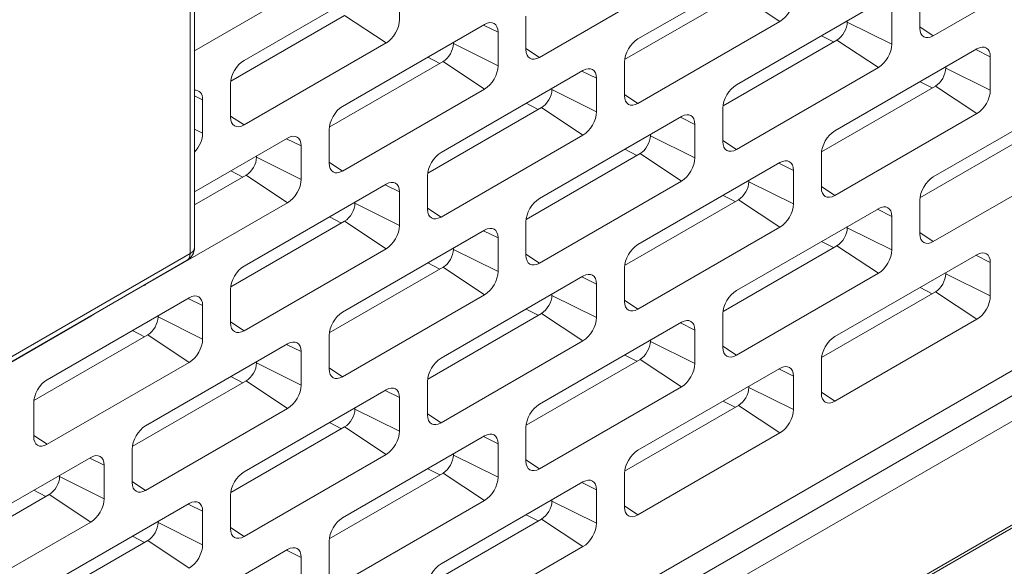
# Model space of a CAD drawing. Header units: millimetres. Extents: x 11 to 1665, y 44 to 957.
# Tile 47 of 69: x 1401 to 1435, y 429 to 447. Entities that reach past the tile are written whole.
import ezdxf

# ---------------------------------------------------------------- set-up
doc = ezdxf.new("R2010")
doc.units = ezdxf.units.MM
doc.header["$MEASUREMENT"] = 0
doc.layers.get('0').update_dxf_attribs({"lineweight": 25})

msp = doc.modelspace()

# ---------------------------------------------------------------- linework, layer by layer
at = {"color": 0, "linetype": 'Continuous', "lineweight": 0, "extrusion": (-5.55112e-17, 0.816497, 0.57735)}
for p, q in [((1356.235, 384.405), (1663.827, 561.993)), ((1356.297, 384.542), (1663.889, 562.13)), ((1366.904, 395.069), (1651.868, 559.593)), ((1652.575, 559.142), (1367.611, 394.618)), ((1367.611, 396.337), (1602.724, 532.079)), ((1407.161, 439.476), (1407.161, 451.765)), ((1407.015, 439.272), (1407.015, 451.561)), ((1432.364, 446.702), (1437.208, 449.499)), ((1427.132, 449.397), (1422.288, 446.6)), ((1418.929, 445.968), (1423.773, 448.764)), ((1413.697, 448.662), (1408.853, 445.866)), ((1414.156, 447.254), (1414.156, 448.397)), ((1421.834, 445.889), (1425.718, 448.131)), ((1425.718, 448.131), (1427.132, 447.192)), ((1431.905, 448.111), (1431.905, 446.968)), ((1407.161, 446.195), (1410.338, 448.029)), ((1430.491, 447.825), (1425.647, 445.029)), ((1408.399, 445.154), (1412.283, 447.396)), ((1412.283, 447.396), (1413.697, 446.458)), ((1430.95, 446.417), (1430.95, 447.56)), ((1417.056, 447.09), (1412.212, 444.294)), ((1417.021, 447.07), (1417.515, 446.825)), ((1418.47, 447.376), (1418.47, 446.233)), ((1422.288, 444.396), (1427.132, 447.192)), ((1429.43, 447.172), (1429.43, 447.213)), ((1429.43, 447.172), (1430.95, 446.417)), ((1417.515, 445.682), (1417.515, 446.825)), ((1431.905, 447.008), (1432.364, 446.702)), ((1408.853, 443.661), (1413.697, 446.458)), ((1415.995, 446.437), (1415.995, 446.478)), ((1415.995, 446.437), (1417.515, 445.682)), ((1425.193, 444.317), (1429.076, 446.56)), ((1428.555, 446.708), (1428.965, 446.495)), ((1429.076, 446.56), (1430.491, 445.621)), ((1418.47, 446.273), (1418.929, 445.968)), ((1433.849, 446.253), (1429.006, 443.457)), ((1433.815, 446.233), (1434.309, 445.988)), ((1411.758, 443.583), (1415.641, 445.825)), ((1415.121, 445.973), (1415.53, 445.76)), ((1415.641, 445.825), (1417.056, 444.886)), ((1421.829, 445.804), (1421.829, 444.661)), ((1434.309, 444.845), (1434.309, 445.988)), ((1420.414, 445.519), (1415.571, 442.722)), ((1420.38, 445.499), (1420.874, 445.253)), ((1425.647, 442.824), (1430.491, 445.621)), ((1432.789, 445.6), (1432.789, 445.641)), ((1432.789, 445.6), (1434.309, 444.845)), ((1408.394, 445.069), (1408.394, 443.926)), ((1420.874, 444.11), (1420.874, 445.253)), ((1431.914, 445.136), (1432.324, 444.923)), ((1412.212, 442.089), (1417.056, 444.886)), ((1419.354, 444.865), (1419.354, 444.906)), ((1419.354, 444.865), (1420.874, 444.11)), ((1421.829, 444.701), (1422.288, 444.396)), ((1428.552, 442.746), (1432.435, 444.988)), ((1432.435, 444.988), (1433.849, 444.049)), ((1407.161, 444.656), (1407.439, 444.518)), ((1407.439, 443.375), (1407.439, 444.518)), ((1418.479, 444.401), (1418.888, 444.189)), ((1437.208, 444.682), (1432.364, 441.885)), ((1415.117, 442.011), (1419, 444.253)), ((1419, 444.253), (1420.414, 443.314)), ((1425.187, 444.233), (1425.187, 443.089)), ((1429.006, 441.252), (1433.849, 444.049)), ((1408.394, 443.966), (1408.853, 443.661)), ((1423.773, 443.947), (1418.929, 441.15)), ((1423.739, 443.927), (1424.233, 443.681)), ((1407.161, 443.513), (1407.439, 443.375)), ((1411.752, 443.498), (1411.752, 442.355)), ((1424.233, 442.538), (1424.233, 443.681)), ((1431.91, 441.174), (1435.794, 443.416)), ((1410.338, 443.212), (1407.161, 441.378)), ((1410.304, 443.192), (1410.798, 442.947)), ((1415.571, 440.517), (1420.414, 443.314)), ((1422.712, 443.294), (1422.712, 443.334)), ((1422.712, 443.294), (1424.233, 442.538)), ((1425.187, 443.129), (1425.647, 442.824)), ((1410.798, 441.803), (1410.798, 442.947)), ((1421.838, 442.829), (1422.247, 442.617)), ((1409.277, 442.559), (1409.277, 442.6)), ((1409.277, 442.559), (1410.798, 441.803)), ((1411.752, 442.394), (1412.212, 442.089)), ((1418.475, 440.439), (1422.359, 442.681)), ((1427.132, 442.375), (1422.288, 439.579)), ((1422.359, 442.681), (1423.773, 441.742)), ((1427.097, 442.355), (1427.591, 442.11)), ((1428.546, 442.661), (1428.546, 441.518)), ((1432.364, 439.681), (1437.208, 442.477)), ((1408.403, 442.095), (1408.812, 441.882)), ((1427.591, 440.967), (1427.591, 442.11)), ((1407.161, 440.929), (1408.924, 441.946)), ((1408.924, 441.946), (1410.338, 441.007)), ((1415.111, 441.926), (1415.111, 440.783)), ((1418.929, 438.946), (1423.773, 441.742)), ((1426.071, 441.722), (1426.071, 441.763)), ((1426.071, 441.722), (1427.591, 440.967)), ((1413.697, 441.64), (1408.853, 438.844)), ((1413.662, 441.62), (1414.156, 441.375)), ((1414.156, 440.232), (1414.156, 441.375)), ((1428.546, 441.558), (1429.006, 441.252)), ((1405.494, 438.211), (1410.338, 441.007)), ((1412.636, 440.987), (1412.636, 441.028)), ((1421.834, 438.867), (1425.718, 441.109)), ((1425.197, 441.258), (1425.606, 441.045)), ((1425.718, 441.109), (1427.132, 440.17)), ((1431.905, 441.089), (1431.905, 439.946)), ((1412.636, 440.987), (1414.156, 440.232)), ((1415.111, 440.823), (1415.571, 440.517)), ((1430.491, 440.803), (1425.647, 438.007)), ((1430.456, 440.783), (1430.95, 440.538)), ((1408.399, 438.132), (1412.283, 440.375)), ((1411.762, 440.523), (1412.171, 440.31)), ((1412.283, 440.375), (1413.697, 439.436)), ((1418.47, 440.354), (1418.47, 439.211)), ((1430.95, 439.395), (1430.95, 440.538)), ((1417.056, 440.068), (1412.212, 437.272)), ((1417.021, 440.049), (1417.515, 439.803)), ((1422.288, 437.374), (1427.132, 440.17)), ((1429.43, 440.15), (1429.43, 440.191)), ((1429.43, 440.15), (1430.95, 439.395)), ((1417.515, 438.66), (1417.515, 439.803)), ((1428.555, 439.686), (1428.965, 439.473)), ((1431.905, 439.986), (1432.364, 439.681)), ((1408.853, 436.639), (1413.697, 439.436)), ((1415.995, 439.415), (1415.995, 439.456)), ((1415.995, 439.415), (1417.515, 438.66)), ((1425.193, 437.295), (1429.076, 439.538)), ((1429.076, 439.538), (1430.491, 438.599)), ((1367.985, 416.569), (1406.911, 439.043)), ((1368.088, 416.798), (1407.015, 439.272)), ((1418.47, 439.251), (1418.929, 438.946)), ((1433.849, 439.232), (1429.006, 436.435)), ((1433.815, 439.212), (1434.309, 438.966)), ((1411.758, 436.561), (1415.641, 438.803)), ((1415.121, 438.951), (1415.53, 438.738)), ((1415.641, 438.803), (1417.056, 437.864)), ((1421.829, 438.782), (1421.829, 437.639)), ((1434.309, 437.823), (1434.309, 438.966)), ((1420.414, 438.497), (1415.571, 435.7)), ((1420.38, 438.477), (1420.874, 438.231)), ((1425.647, 435.802), (1430.491, 438.599)), ((1432.789, 438.578), (1432.789, 438.619)), ((1432.789, 438.578), (1434.309, 437.823)), ((1405.483, 438.218), (1405.494, 438.211)), ((1408.394, 438.048), (1408.394, 436.904)), ((1420.874, 437.088), (1420.874, 438.231)), ((1431.914, 438.114), (1432.324, 437.901)), ((1406.979, 437.762), (1402.136, 434.965)), ((1406.945, 437.742), (1407.439, 437.496)), ((1412.212, 435.067), (1417.056, 437.864)), ((1419.354, 437.843), (1419.354, 437.884)), ((1419.354, 437.843), (1420.874, 437.088)), ((1421.829, 437.679), (1422.288, 437.374)), ((1428.552, 435.724), (1432.435, 437.966)), ((1432.435, 437.966), (1433.849, 437.027)), ((1407.439, 436.353), (1407.439, 437.496)), ((1418.479, 437.379), (1418.888, 437.167)), ((1398.777, 434.333), (1403.621, 437.129)), ((1403.609, 437.137), (1403.621, 437.129)), ((1405.919, 437.109), (1405.919, 437.149)), ((1405.919, 437.109), (1407.439, 436.353)), ((1415.117, 434.989), (1419, 437.231)), ((1419, 437.231), (1420.414, 436.292)), ((1425.187, 437.211), (1425.187, 436.068)), ((1429.006, 434.23), (1433.849, 437.027)), ((1405.044, 436.645), (1405.453, 436.432)), ((1408.394, 436.944), (1408.853, 436.639)), ((1423.773, 436.925), (1418.929, 434.128)), ((1423.739, 436.905), (1424.233, 436.66)), ((1424.233, 435.516), (1424.233, 436.66)), ((1401.681, 434.254), (1405.565, 436.496)), ((1405.565, 436.496), (1406.979, 435.557)), ((1411.752, 436.476), (1411.752, 435.333)), ((1422.712, 436.272), (1422.712, 436.313)), ((1410.338, 436.19), (1405.494, 433.394)), ((1410.304, 436.17), (1410.798, 435.925)), ((1415.571, 433.496), (1420.414, 436.292)), ((1422.712, 436.272), (1424.233, 435.516)), ((1425.187, 436.107), (1425.647, 435.802)), ((1410.798, 434.782), (1410.798, 435.925)), ((1418.475, 433.417), (1422.359, 435.659)), ((1421.838, 435.808), (1422.247, 435.595)), ((1422.359, 435.659), (1423.773, 434.72)), ((1428.546, 435.639), (1428.546, 434.496)), ((1402.136, 432.761), (1406.979, 435.557)), ((1409.277, 435.537), (1409.277, 435.578)), ((1409.277, 435.537), (1410.798, 434.782)), ((1411.752, 435.373), (1412.212, 435.067)), ((1427.132, 435.353), (1422.288, 432.557)), ((1427.097, 435.333), (1427.591, 435.088)), ((1408.403, 435.073), (1408.812, 434.86)), ((1427.591, 433.945), (1427.591, 435.088)), ((1405.04, 432.682), (1408.924, 434.924)), ((1408.924, 434.924), (1410.338, 433.986)), ((1415.111, 434.904), (1415.111, 433.761)), ((1418.929, 431.924), (1423.773, 434.72)), ((1426.071, 434.7), (1426.071, 434.741)), ((1426.071, 434.7), (1427.591, 433.945)), ((1413.697, 434.618), (1408.853, 431.822)), ((1413.662, 434.598), (1414.156, 434.353)), ((1414.156, 433.21), (1414.156, 434.353)), ((1428.546, 434.536), (1429.006, 434.23)), ((1401.676, 434.169), (1401.676, 433.026)), ((1405.494, 431.189), (1410.338, 433.986)), ((1412.636, 433.965), (1412.636, 434.006)), ((1412.636, 433.965), (1414.156, 433.21)), ((1421.834, 431.845), (1425.718, 434.088)), ((1425.197, 434.236), (1425.606, 434.023)), ((1425.718, 434.088), (1427.132, 433.149)), ((1415.111, 433.801), (1415.571, 433.496)), ((1408.399, 431.111), (1412.283, 433.353)), ((1411.762, 433.501), (1412.171, 433.288)), ((1412.283, 433.353), (1413.697, 432.414)), ((1418.47, 433.332), (1418.47, 432.189)), ((1401.676, 433.066), (1402.136, 432.761)), ((1417.056, 433.047), (1412.212, 430.25)), ((1417.021, 433.027), (1417.515, 432.781)), ((1422.288, 430.352), (1427.132, 433.149)), ((1417.515, 431.638), (1417.515, 432.781)), ((1403.621, 432.312), (1398.777, 429.515)), ((1403.586, 432.292), (1404.08, 432.046)), ((1405.035, 432.597), (1405.035, 431.454)), ((1408.853, 429.617), (1413.697, 432.414)), ((1415.995, 432.393), (1415.995, 432.434)), ((1415.995, 432.393), (1417.515, 431.638)), ((1404.08, 430.903), (1404.08, 432.046)), ((1418.47, 432.229), (1418.929, 431.924)), ((1402.56, 431.659), (1402.56, 431.699)), ((1402.56, 431.659), (1404.08, 430.903)), ((1411.758, 429.539), (1415.641, 431.781)), ((1415.121, 431.929), (1415.53, 431.717)), ((1415.641, 431.781), (1417.056, 430.842)), ((1421.829, 431.761), (1421.829, 430.617)), ((1405.035, 431.494), (1405.494, 431.189)), ((1420.414, 431.475), (1415.571, 428.678)), ((1420.38, 431.455), (1420.874, 431.209)), ((1398.323, 428.804), (1402.206, 431.046)), ((1401.685, 431.194), (1402.095, 430.982)), ((1402.206, 431.046), (1403.621, 430.107)), ((1408.394, 431.026), (1408.394, 429.883)), ((1420.874, 430.066), (1420.874, 431.209)), ((1406.979, 430.74), (1402.136, 427.943)), ((1406.945, 430.72), (1407.439, 430.475)), ((1412.212, 428.046), (1417.056, 430.842)), ((1419.354, 430.822), (1419.354, 430.862)), ((1419.354, 430.822), (1420.874, 430.066)), ((1421.829, 430.657), (1422.288, 430.352)), ((1407.439, 429.331), (1407.439, 430.475)), ((1418.479, 430.357), (1418.888, 430.145)), ((1398.777, 427.311), (1403.621, 430.107)), ((1405.919, 430.087), (1405.919, 430.128)), ((1405.919, 430.087), (1407.439, 429.331)), ((1408.394, 429.922), (1408.853, 429.617)), ((1415.117, 427.967), (1419, 430.209)), ((1419, 430.209), (1420.414, 429.27)), ((1405.044, 429.623), (1405.453, 429.41)), ((1401.681, 427.232), (1405.565, 429.474)), ((1405.565, 429.474), (1406.979, 428.535)), ((1411.752, 429.454), (1411.752, 428.311)), ((1415.571, 426.474), (1420.414, 429.27)), ((1410.338, 429.168), (1405.494, 426.372)), ((1410.304, 429.148), (1410.798, 428.903)), ((1410.798, 427.76), (1410.798, 428.903))]:
    msp.add_line(p, q, dxfattribs=at)
at = {"color": 0, "linetype": 'Continuous', "lineweight": 0, "extrusion": (-1.89995e-16, -5.55112e-17, -1)}
msp.add_arc((-1406.661, 439.476), 0.5, 180, 240, dxfattribs=at)
at = {"color": 0, "linetype": 'Continuous', "lineweight": 0}
for centre, major_axis, start_param, end_param in [((1427.132, 447.723), (0.325, 0.563), -2.356194, -0.785398), ((1413.697, 446.988), (0.325, 0.563), -2.356194, -0.785398), ((1417.056, 446.56), (0.325, 0.563), -0.785398, 0.785398), ((1429.076, 446.968), (0.25, 0.433), -2.356194, -0.785398), ((1432.364, 447.233), (-0.325, -0.563), -0.785398, 0.785398), ((1415.641, 446.233), (0.25, 0.433), -2.356194, -0.785398), ((1422.288, 446.07), (-0.325, -0.563), -2.356194, -0.785398), ((1430.491, 446.151), (0.325, 0.563), -2.356194, -0.785398), ((1418.929, 446.498), (-0.325, -0.563), -0.785398, 0.785398), ((1433.849, 445.723), (0.325, 0.563), -0.785398, 0.785398), ((1408.853, 445.335), (-0.325, -0.563), -2.356194, -0.785398), ((1417.056, 445.416), (0.325, 0.563), -2.356194, -0.785398), ((1420.414, 444.988), (0.325, 0.563), -0.785398, 0.785398), ((1432.435, 445.396), (0.25, 0.433), -2.356194, -0.785398), ((1406.979, 444.253), (0.325, 0.563), -0.785398, 0.377865), ((1419, 444.661), (0.25, 0.433), -2.356194, -0.785398), ((1425.647, 444.498), (-0.325, -0.563), -2.356194, -0.785398), ((1433.849, 444.58), (0.325, 0.563), -2.356194, -0.785398), ((1422.288, 444.927), (-0.325, -0.563), -0.785398, 0.785398), ((1412.212, 443.763), (-0.325, -0.563), -2.356194, -0.785398), ((1420.414, 443.845), (0.325, 0.563), -2.356194, -0.785398), ((1423.773, 443.416), (0.325, 0.563), -0.785398, 0.785398), ((1408.853, 444.192), (-0.325, -0.563), -0.785398, 0.785398), ((1406.979, 443.11), (0.325, 0.563), -1.948662, -0.785398), ((1410.338, 442.681), (0.325, 0.563), -0.785398, 0.785398), ((1429.006, 442.926), (-0.325, -0.563), -2.356194, -0.785398), ((1422.359, 443.089), (0.25, 0.433), -2.356194, -0.785398), ((1425.647, 443.355), (-0.325, -0.563), -0.785398, 0.785398), ((1415.571, 442.191), (-0.325, -0.563), -2.356194, -0.785398), ((1408.924, 442.355), (0.25, 0.433), -2.356194, -0.785398), ((1412.212, 442.62), (-0.325, -0.563), -0.785398, 0.785398), ((1423.773, 442.273), (0.325, 0.563), -2.356194, -0.785398), ((1427.132, 441.844), (0.325, 0.563), -0.785398, 0.785398), ((1410.338, 441.538), (0.325, 0.563), -2.356194, -0.785398), ((1413.697, 441.109), (0.325, 0.563), -0.785398, 0.785398), ((1425.718, 441.518), (0.25, 0.433), -2.356194, -0.785398), ((1432.364, 441.354), (-0.325, -0.563), -2.356194, -0.785398), ((1429.006, 441.783), (-0.325, -0.563), -0.785398, 0.785398), ((1418.929, 440.62), (-0.325, -0.563), -2.356194, -0.785398), ((1412.283, 440.783), (0.25, 0.433), -2.356194, -0.785398), ((1415.571, 441.048), (-0.325, -0.563), -0.785398, 0.785398), ((1427.132, 440.701), (0.325, 0.563), -2.356194, -0.785398), ((1430.491, 440.273), (0.325, 0.563), -0.785398, 0.785398), ((1413.697, 439.966), (0.325, 0.563), -2.356194, -0.785398), ((1417.056, 439.538), (0.325, 0.563), -0.785398, 0.785398), ((1429.076, 439.946), (0.25, 0.433), -2.356194, -0.785398), ((1432.364, 440.211), (-0.325, -0.563), -0.785398, 0.785398), ((1406.661, 439.476), (0.5, 0), -0.785398, 0), ((1415.641, 439.211), (0.25, 0.433), -2.356194, -0.785398), ((1422.288, 439.048), (-0.325, -0.563), -2.356194, -0.785398), ((1430.491, 439.129), (0.325, 0.563), -2.356194, -0.785398), ((1418.929, 439.476), (-0.325, -0.563), -0.785398, 0.785398), ((1433.849, 438.701), (0.325, 0.563), -0.785398, 0.785398), ((1408.853, 438.313), (-0.325, -0.563), -2.356194, -0.785398), ((1417.056, 438.395), (0.325, 0.563), -2.356194, -0.785398), ((1420.414, 437.966), (0.325, 0.563), -0.785398, 0.785398), ((1432.435, 438.374), (0.25, 0.433), -2.356194, -0.785398), ((1405.494, 438.742), (0.325, 0.563), -2.587934, -2.356194), ((1425.647, 437.476), (-0.325, -0.563), -2.356194, -0.785398), ((1406.979, 437.231), (0.325, 0.563), -0.785398, 0.785398), ((1419, 437.639), (0.25, 0.433), -2.356194, -0.785398), ((1433.849, 437.558), (0.325, 0.563), -2.356194, -0.785398), ((1422.288, 437.905), (-0.325, -0.563), -0.785398, 0.785398), ((1403.621, 437.66), (0.325, 0.563), -2.356194, -2.124455), ((1405.565, 436.904), (0.25, 0.433), -2.356194, -0.785398), ((1412.212, 436.741), (-0.325, -0.563), -2.356194, -0.785398), ((1420.414, 436.823), (0.325, 0.563), -2.356194, -0.785398), ((1423.773, 436.394), (0.325, 0.563), -0.785398, 0.785398), ((1408.853, 437.17), (-0.325, -0.563), -0.785398, 0.785398), ((1406.979, 436.088), (0.325, 0.563), -2.356194, -0.785398), ((1410.338, 435.659), (0.325, 0.563), -0.785398, 0.785398), ((1429.006, 435.904), (-0.325, -0.563), -2.356194, -0.785398), ((1422.359, 436.068), (0.25, 0.433), -2.356194, -0.785398), ((1425.647, 436.333), (-0.325, -0.563), -0.785398, 0.785398), ((1415.571, 435.169), (-0.325, -0.563), -2.356194, -0.785398), ((1408.924, 435.333), (0.25, 0.433), -2.356194, -0.785398), ((1412.212, 435.598), (-0.325, -0.563), -0.785398, 0.785398), ((1423.773, 435.251), (0.325, 0.563), -2.356194, -0.785398), ((1427.132, 434.822), (0.325, 0.563), -0.785398, 0.785398), ((1402.136, 434.435), (-0.325, -0.563), -2.356194, -0.785398), ((1410.338, 434.516), (0.325, 0.563), -2.356194, -0.785398), ((1413.697, 434.088), (0.325, 0.563), -0.785398, 0.785398), ((1425.718, 434.496), (0.25, 0.433), -2.356194, -0.785398), ((1429.006, 434.761), (-0.325, -0.563), -0.785398, 0.785398), ((1412.283, 433.761), (0.25, 0.433), -2.356194, -0.785398), ((1418.929, 433.598), (-0.325, -0.563), -2.356194, -0.785398), ((1415.571, 434.026), (-0.325, -0.563), -0.785398, 0.785398), ((1427.132, 433.679), (0.325, 0.563), -2.356194, -0.785398), ((1405.494, 432.863), (-0.325, -0.563), -2.356194, -0.785398), ((1402.136, 433.291), (-0.325, -0.563), -0.785398, 0.785398), ((1413.697, 432.944), (0.325, 0.563), -2.356194, -0.785398), ((1417.056, 432.516), (0.325, 0.563), -0.785398, 0.785398), ((1403.621, 431.781), (0.325, 0.563), -0.785398, 0.785398), ((1415.641, 432.189), (0.25, 0.433), -2.356194, -0.785398), ((1422.288, 432.026), (-0.325, -0.563), -2.356194, -0.785398), ((1418.929, 432.455), (-0.325, -0.563), -0.785398, 0.785398), ((1402.206, 431.454), (0.25, 0.433), -2.356194, -0.785398), ((1408.853, 431.291), (-0.325, -0.563), -2.356194, -0.785398), ((1417.056, 431.373), (0.325, 0.563), -2.356194, -0.785398), ((1420.414, 430.944), (0.325, 0.563), -0.785398, 0.785398), ((1405.494, 431.72), (-0.325, -0.563), -0.785398, 0.785398), ((1403.621, 430.638), (0.325, 0.563), -2.356194, -0.785398), ((1406.979, 430.209), (0.325, 0.563), -0.785398, 0.785398), ((1419, 430.617), (0.25, 0.433), -2.356194, -0.785398), ((1422.288, 430.883), (-0.325, -0.563), -0.785398, 0.785398), ((1405.565, 429.883), (0.25, 0.433), -2.356194, -0.785398), ((1412.212, 429.719), (-0.325, -0.563), -2.356194, -0.785398), ((1420.414, 429.801), (0.325, 0.563), -2.356194, -0.785398), ((1408.853, 430.148), (-0.325, -0.563), -0.785398, 0.785398), ((1406.979, 429.066), (0.325, 0.563), -2.356194, -0.785398), ((1410.338, 428.637), (0.325, 0.563), -0.785398, 0.785398), ((1415.571, 428.148), (-0.325, -0.563), -2.356194, -0.785398)]:
    msp.add_ellipse(centre, major_axis=major_axis, ratio=0.57735, start_param=start_param, end_param=end_param, dxfattribs=at)
at = {"color": 0, "linetype": 'Continuous', "lineweight": 0, "extrusion": (2.44089e-16, 7.6826e-17, -1)}
msp.add_ellipse((1406.661, 439.476), major_axis=(0.25, -0.433), ratio=0.57735, start_param=-0.785398, end_param=0, dxfattribs=at)

doc.saveas('drawing.dxf')
